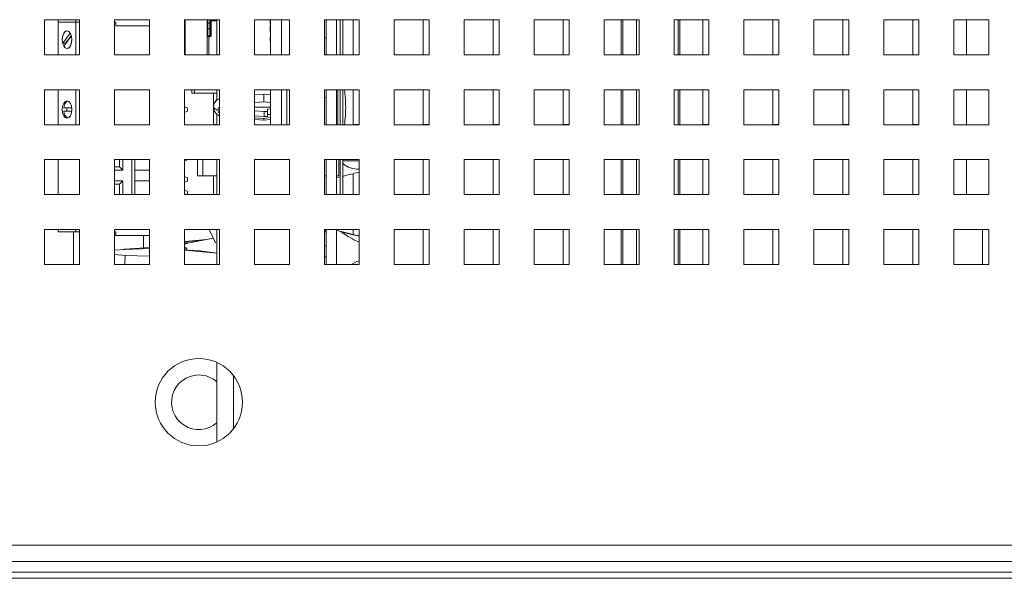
# Paper-space layout '4' of a CAD drawing. Header units: inches. Extents: x 1 to 109, y 1 to 85.
# Tile 22 of 49: x 87.71 to 92.4, y 18.86 to 21.52. Entities that reach past the tile are written whole.
import ezdxf

# ---------------------------------------------------------------- set-up
doc = ezdxf.new("R2010")
doc.units = ezdxf.units.IN
doc.header["$MEASUREMENT"] = 0

psp = doc.layouts.new('4')

# ---------------------------------------------------------------- linework, layer by layer
at = {"color": 7, "linetype": 'Continuous', "lineweight": 15, "ltscale": 5}
for p, q in [((87.9943, 21.5211), (87.8276, 21.5211)), ((87.8276, 21.5211), (87.8276, 21.3544)), ((87.8916, 21.5211), (87.8916, 21.5099)), ((87.8916, 21.5099), (87.8916, 21.3544)), ((87.9769, 21.5099), (87.8916, 21.5099)), ((87.9769, 21.5211), (87.9769, 21.5099)), ((87.9769, 21.5099), (87.9769, 21.3544)), ((87.9943, 21.5099), (87.9769, 21.5099)), ((87.9943, 21.3544), (87.9943, 21.5211)), ((88.3276, 21.5211), (88.161, 21.5211)), ((88.161, 21.5211), (88.161, 21.3544)), ((88.1668, 21.5099), (88.161, 21.5099)), ((88.1668, 21.4932), (88.1668, 21.5099)), ((88.3276, 21.3544), (88.3276, 21.5211)), ((88.661, 21.5211), (88.4943, 21.5211)), ((88.4943, 21.5211), (88.4943, 21.3544)), ((88.4974, 21.5211), (88.4974, 21.3544)), ((88.6019, 21.5021), (88.6019, 21.5169)), ((88.6019, 21.4823), (88.6019, 21.5021)), ((88.615, 21.5053), (88.6052, 21.5053)), ((88.6183, 21.5169), (88.6183, 21.5211)), ((88.6216, 21.5169), (88.6183, 21.5169)), ((88.6183, 21.4475), (88.6183, 21.5169)), ((88.6216, 21.5169), (88.6216, 21.4475)), ((88.6481, 21.3544), (88.6481, 21.5211)), ((88.661, 21.3544), (88.661, 21.5211)), ((88.9943, 21.5211), (88.8276, 21.5211)), ((88.8276, 21.5211), (88.8276, 21.3544)), ((88.9029, 21.5211), (88.9029, 21.5078)), ((88.9029, 21.5078), (88.9029, 21.5031)), ((88.9029, 21.5078), (88.9037, 21.5078)), ((88.9029, 21.5031), (88.9037, 21.5031)), ((88.9037, 21.5211), (88.9037, 21.3544)), ((88.9562, 21.5211), (88.9562, 21.3544)), ((88.9943, 21.3544), (88.9943, 21.5211)), ((89.3276, 21.5211), (89.161, 21.5211)), ((89.161, 21.5211), (89.161, 21.3544)), ((89.1695, 21.5211), (89.1695, 21.3544)), ((89.2193, 21.5211), (89.2193, 21.3544)), ((89.236, 21.5211), (89.236, 21.3544)), ((89.2485, 21.5211), (89.2485, 21.3544)), ((89.2985, 21.5211), (89.2985, 21.3546)), ((89.3276, 21.3544), (89.3276, 21.5211)), ((89.661, 21.5211), (89.4943, 21.5211)), ((89.4943, 21.5211), (89.4943, 21.3544)), ((89.6318, 21.5211), (89.6318, 21.3546)), ((89.661, 21.3544), (89.661, 21.5211)), ((89.9943, 21.5211), (89.8276, 21.5211)), ((89.8276, 21.5211), (89.8276, 21.3544)), ((89.9651, 21.5211), (89.9651, 21.3546)), ((89.9943, 21.3544), (89.9943, 21.5211)), ((90.3276, 21.5211), (90.161, 21.5211)), ((90.161, 21.5211), (90.161, 21.3544)), ((90.2985, 21.5211), (90.2985, 21.3546)), ((90.3276, 21.3544), (90.3276, 21.5211)), ((90.661, 21.5211), (90.4943, 21.5211)), ((90.4943, 21.5211), (90.4943, 21.3544)), ((90.5751, 21.5211), (90.5751, 21.3544)), ((90.661, 21.3544), (90.661, 21.5211)), ((90.9943, 21.5211), (90.8276, 21.5211)), ((90.8276, 21.5211), (90.8276, 21.3544)), ((90.8551, 21.3544), (90.8551, 21.5211)), ((90.9651, 21.5211), (90.9651, 21.3546)), ((90.9943, 21.3544), (90.9943, 21.5211)), ((91.3276, 21.5211), (91.161, 21.5211)), ((91.161, 21.5211), (91.161, 21.3544)), ((91.2985, 21.5211), (91.2985, 21.3546)), ((91.3276, 21.3544), (91.3276, 21.5211)), ((91.661, 21.5211), (91.4943, 21.5211)), ((91.4943, 21.5211), (91.4943, 21.3544)), ((91.6318, 21.5211), (91.6318, 21.3546)), ((91.661, 21.3544), (91.661, 21.5211)), ((91.9943, 21.5211), (91.8276, 21.5211)), ((91.8276, 21.5211), (91.8276, 21.3544)), ((91.9651, 21.5211), (91.9651, 21.3546)), ((91.9943, 21.3544), (91.9943, 21.5211)), ((92.3276, 21.5211), (92.161, 21.5211)), ((92.161, 21.5211), (92.161, 21.3544)), ((92.2218, 21.5211), (92.2218, 21.3544)), ((92.3276, 21.3544), (92.3276, 21.5211)), ((87.9494, 21.4573), (87.9138, 21.4093)), ((88.3276, 21.4932), (88.1668, 21.4932)), ((88.6019, 21.4413), (88.6019, 21.4823)), ((88.6052, 21.479), (88.615, 21.479)), ((88.9029, 21.4938), (88.9029, 21.4644)), ((88.9029, 21.4938), (88.9037, 21.4938)), ((88.9029, 21.4644), (88.9029, 21.4633)), ((88.9029, 21.4644), (88.9037, 21.4644)), ((88.9029, 21.4633), (88.9037, 21.4633)), ((88.9029, 21.4537), (88.9037, 21.4537)), ((87.9278, 21.4093), (87.9138, 21.4093)), ((87.9191, 21.3958), (87.9547, 21.4438)), ((87.9544, 21.4451), (87.9278, 21.4093)), ((87.9278, 21.4093), (87.9282, 21.4081)), ((88.6019, 21.3544), (88.6019, 21.4413)), ((88.6101, 21.4442), (88.615, 21.4442)), ((88.6101, 21.4442), (88.6101, 21.4409)), ((88.615, 21.4409), (88.6101, 21.4409)), ((88.615, 21.4409), (88.615, 21.4442)), ((88.6216, 21.4475), (88.6183, 21.4475)), ((88.9029, 21.4371), (88.9037, 21.4371)), ((88.9029, 21.4371), (88.9029, 21.423)), ((88.9029, 21.423), (88.9029, 21.419)), ((88.9029, 21.423), (88.9037, 21.423)), ((88.9029, 21.419), (88.9037, 21.419)), ((89.161, 21.4346), (89.1695, 21.4346)), ((87.8276, 21.3544), (87.9943, 21.3544)), ((88.161, 21.3544), (88.3276, 21.3544)), ((88.4943, 21.3544), (88.661, 21.3544)), ((88.8276, 21.3544), (88.9943, 21.3544)), ((89.161, 21.3544), (89.3276, 21.3544)), ((89.2985, 21.3546), (89.3276, 21.3546)), ((89.4943, 21.3544), (89.661, 21.3544)), ((89.6318, 21.3546), (89.661, 21.3546)), ((89.8276, 21.3544), (89.9943, 21.3544)), ((89.9651, 21.3546), (89.9943, 21.3546)), ((90.161, 21.3544), (90.3276, 21.3544)), ((90.2985, 21.3546), (90.3276, 21.3546)), ((90.4943, 21.3544), (90.661, 21.3544)), ((90.8276, 21.3544), (90.9943, 21.3544)), ((90.9651, 21.3546), (90.9943, 21.3546)), ((91.161, 21.3544), (91.3276, 21.3544)), ((91.2985, 21.3546), (91.3276, 21.3546)), ((91.4943, 21.3544), (91.661, 21.3544)), ((91.6318, 21.3546), (91.661, 21.3546)), ((91.8276, 21.3544), (91.9943, 21.3544)), ((91.9651, 21.3546), (91.9943, 21.3546)), ((92.161, 21.3544), (92.3276, 21.3544)), ((87.9943, 21.1878), (87.8276, 21.1878)), ((87.8276, 21.1878), (87.8276, 21.0211)), ((87.8916, 21.1878), (87.8916, 21.0211)), ((87.9769, 21.1878), (87.9769, 21.0211)), ((87.9943, 21.0211), (87.9943, 21.1878)), ((88.3276, 21.1878), (88.161, 21.1878)), ((88.161, 21.1878), (88.161, 21.0211)), ((88.3276, 21.0211), (88.3276, 21.1878)), ((88.661, 21.1878), (88.4943, 21.1878)), ((88.4943, 21.1878), (88.4943, 21.0211)), ((88.5297, 21.1713), (88.5297, 21.1878)), ((88.5297, 21.1713), (88.5422, 21.1713)), ((88.5422, 21.1878), (88.5422, 21.1713)), ((88.5422, 21.1713), (88.6481, 21.1713)), ((88.6318, 21.1713), (88.6318, 21.1067)), ((88.6481, 21.1368), (88.6481, 21.1878)), ((88.661, 21.0211), (88.661, 21.1878)), ((88.9943, 21.1878), (88.8276, 21.1878)), ((88.8276, 21.1878), (88.8276, 21.0211)), ((88.8733, 21.167), (88.8276, 21.164)), ((88.9037, 21.1629), (88.8713, 21.1671)), ((88.9037, 21.1878), (88.9037, 21.0211)), ((88.9562, 21.1878), (88.9562, 21.0211)), ((88.9825, 21.1878), (88.9825, 21.0748)), ((88.9943, 21.0211), (88.9943, 21.1878)), ((89.3276, 21.1878), (89.161, 21.1878)), ((89.161, 21.1878), (89.161, 21.0211)), ((89.1695, 21.1878), (89.1695, 21.0211)), ((89.2193, 21.1878), (89.2193, 21.0211)), ((89.2256, 21.1878), (89.2256, 21.0211)), ((89.236, 21.1878), (89.236, 21.0211)), ((89.2485, 21.1878), (89.2485, 21.0211)), ((89.2985, 21.1878), (89.2985, 21.0213)), ((89.3276, 21.0211), (89.3276, 21.1878)), ((89.661, 21.1878), (89.4943, 21.1878)), ((89.4943, 21.1878), (89.4943, 21.0211)), ((89.6318, 21.1878), (89.6318, 21.0213)), ((89.661, 21.0211), (89.661, 21.1878)), ((89.9943, 21.1878), (89.8276, 21.1878)), ((89.8276, 21.1878), (89.8276, 21.0211)), ((89.9651, 21.1878), (89.9651, 21.0213)), ((89.9943, 21.0211), (89.9943, 21.1878)), ((90.3276, 21.1878), (90.161, 21.1878)), ((90.161, 21.1878), (90.161, 21.0211)), ((90.2985, 21.1878), (90.2985, 21.0213)), ((90.3276, 21.0211), (90.3276, 21.1878)), ((90.661, 21.1878), (90.4943, 21.1878)), ((90.4943, 21.1878), (90.4943, 21.0211)), ((90.5751, 21.1878), (90.5751, 21.0211)), ((90.661, 21.0211), (90.661, 21.1878)), ((90.9943, 21.1878), (90.8276, 21.1878)), ((90.8276, 21.1878), (90.8276, 21.0211)), ((90.8551, 21.0211), (90.8551, 21.1878)), ((90.9651, 21.1878), (90.9651, 21.0213)), ((90.9943, 21.0211), (90.9943, 21.1878)), ((91.3276, 21.1878), (91.161, 21.1878)), ((91.161, 21.1878), (91.161, 21.0211)), ((91.2985, 21.1878), (91.2985, 21.0213)), ((91.3276, 21.0211), (91.3276, 21.1878)), ((91.661, 21.1878), (91.4943, 21.1878)), ((91.4943, 21.1878), (91.4943, 21.0211)), ((91.6318, 21.1878), (91.6318, 21.0213)), ((91.661, 21.0211), (91.661, 21.1878)), ((91.9943, 21.1878), (91.8276, 21.1878)), ((91.8276, 21.1878), (91.8276, 21.0211)), ((91.9651, 21.1878), (91.9651, 21.0213)), ((91.9943, 21.0211), (91.9943, 21.1878)), ((92.3276, 21.1878), (92.161, 21.1878)), ((92.161, 21.1878), (92.161, 21.0211)), ((92.2218, 21.1878), (92.2218, 21.0211)), ((92.3276, 21.0211), (92.3276, 21.1878)), ((88.8276, 21.1275), (88.8718, 21.1304)), ((88.8718, 21.1304), (88.9037, 21.1263)), ((89.1695, 21.1513), (89.161, 21.1489)), ((89.1695, 21.1513), (89.161, 21.1498)), ((87.9563, 21.1016), (87.9192, 21.1016)), ((87.9192, 21.0849), (87.9563, 21.0849)), ((88.4943, 21.1067), (88.5082, 21.1012)), ((88.5082, 21.0853), (88.4943, 21.0798)), ((88.5082, 21.1012), (88.5082, 21.0853)), ((88.6318, 21.1044), (88.6318, 21.0213)), ((88.633, 21.1089), (88.6334, 21.1047)), ((88.6337, 21.1029), (88.6332, 21.1057)), ((88.6337, 21.1035), (88.6335, 21.1049)), ((88.6538, 21.0912), (88.6538, 21.0905)), ((88.9037, 21.105), (88.8276, 21.1043)), ((88.8276, 21.0874), (88.8742, 21.0837)), ((88.8742, 21.0837), (88.8906, 21.0839)), ((88.8742, 21.0837), (88.8742, 21.0605)), ((88.8906, 21.096), (88.9037, 21.0961)), ((88.8906, 21.0839), (88.8906, 21.096)), ((88.8906, 21.0839), (88.8906, 21.0603)), ((88.9825, 21.0748), (88.9825, 21.0211)), ((88.6481, 21.0211), (88.6481, 21.072)), ((88.8742, 21.0605), (88.8276, 21.0642)), ((88.8718, 21.0513), (88.8276, 21.0542)), ((88.8276, 21.0452), (88.8733, 21.0421)), ((88.8713, 21.0421), (88.9037, 21.0463)), ((88.9037, 21.0554), (88.8718, 21.0513)), ((88.8906, 21.0603), (88.8742, 21.0605)), ((88.9037, 21.0697), (88.8906, 21.0698)), ((87.8276, 21.0211), (87.9943, 21.0211)), ((88.161, 21.0211), (88.3276, 21.0211)), ((88.4943, 21.0211), (88.661, 21.0211)), ((88.6318, 21.0213), (88.6481, 21.0213)), ((88.8276, 21.0211), (88.9943, 21.0211)), ((89.161, 21.0211), (89.3276, 21.0211)), ((89.2985, 21.0213), (89.3276, 21.0213)), ((89.4943, 21.0211), (89.661, 21.0211)), ((89.6318, 21.0213), (89.661, 21.0213)), ((89.8276, 21.0211), (89.9943, 21.0211)), ((89.9651, 21.0213), (89.9943, 21.0213)), ((90.161, 21.0211), (90.3276, 21.0211)), ((90.2985, 21.0213), (90.3276, 21.0213)), ((90.4943, 21.0211), (90.661, 21.0211)), ((90.8276, 21.0211), (90.9943, 21.0211)), ((90.9651, 21.0213), (90.9943, 21.0213)), ((91.161, 21.0211), (91.3276, 21.0211)), ((91.2985, 21.0213), (91.3276, 21.0213)), ((91.4943, 21.0211), (91.661, 21.0211)), ((91.6318, 21.0213), (91.661, 21.0213)), ((91.8276, 21.0211), (91.9943, 21.0211)), ((91.9651, 21.0213), (91.9943, 21.0213)), ((92.161, 21.0211), (92.3276, 21.0211)), ((87.9943, 20.8544), (87.8276, 20.8544)), ((87.8276, 20.8544), (87.8276, 20.6878)), ((87.8916, 20.6878), (87.8916, 20.8544)), ((87.9943, 20.6878), (87.9943, 20.8544)), ((88.3276, 20.8544), (88.161, 20.8544)), ((88.161, 20.8544), (88.161, 20.6878)), ((88.1852, 20.8544), (88.1852, 20.8202)), ((88.2004, 20.8544), (88.2004, 20.8036)), ((88.2438, 20.6878), (88.2438, 20.8544)), ((88.2582, 20.8036), (88.2582, 20.8544)), ((88.3276, 20.6878), (88.3276, 20.8544)), ((88.661, 20.8544), (88.4943, 20.8544)), ((88.4943, 20.8544), (88.4943, 20.6878)), ((88.4943, 20.8484), (88.5082, 20.854)), ((88.5082, 20.854), (88.5082, 20.8544)), ((88.5568, 20.8544), (88.5568, 20.7779)), ((88.6481, 20.6878), (88.6481, 20.8544)), ((88.661, 20.6878), (88.661, 20.8544)), ((88.9943, 20.8544), (88.8276, 20.8544)), ((88.8276, 20.8544), (88.8276, 20.6878)), ((88.9943, 20.6878), (88.9943, 20.8544)), ((89.3276, 20.8544), (89.161, 20.8544)), ((89.161, 20.8544), (89.161, 20.6878)), ((89.1695, 20.8544), (89.1695, 20.6878)), ((89.2193, 20.8544), (89.2193, 20.6878)), ((89.2306, 20.7779), (89.2306, 20.8544)), ((89.236, 20.8544), (89.236, 20.6878)), ((89.2485, 20.8544), (89.2485, 20.6878)), ((89.3276, 20.8489), (89.2485, 20.8481)), ((89.3276, 20.6878), (89.3276, 20.8544)), ((89.661, 20.8544), (89.4943, 20.8544)), ((89.4943, 20.8544), (89.4943, 20.6878)), ((89.6318, 20.8544), (89.6318, 20.6879)), ((89.661, 20.6878), (89.661, 20.8544)), ((89.9943, 20.8544), (89.8276, 20.8544)), ((89.8276, 20.8544), (89.8276, 20.6878)), ((89.9651, 20.8544), (89.9651, 20.6879)), ((89.9943, 20.6878), (89.9943, 20.8544)), ((90.3276, 20.8544), (90.161, 20.8544)), ((90.161, 20.8544), (90.161, 20.6878)), ((90.2985, 20.8544), (90.2985, 20.6879)), ((90.3276, 20.6878), (90.3276, 20.8544)), ((90.661, 20.8544), (90.4943, 20.8544)), ((90.4943, 20.8544), (90.4943, 20.6878)), ((90.5751, 20.8544), (90.5751, 20.6878)), ((90.661, 20.6878), (90.661, 20.8544)), ((90.9943, 20.8544), (90.8276, 20.8544)), ((90.8276, 20.8544), (90.8276, 20.6878)), ((90.8551, 20.6878), (90.8551, 20.8544)), ((90.9651, 20.8544), (90.9651, 20.6879)), ((90.9943, 20.6878), (90.9943, 20.8544)), ((91.3276, 20.8544), (91.161, 20.8544)), ((91.161, 20.8544), (91.161, 20.6878)), ((91.2985, 20.8544), (91.2985, 20.6879)), ((91.3276, 20.6878), (91.3276, 20.8544)), ((91.661, 20.8544), (91.4943, 20.8544)), ((91.4943, 20.8544), (91.4943, 20.6878)), ((91.6318, 20.8544), (91.6318, 20.6879)), ((91.661, 20.6878), (91.661, 20.8544)), ((91.9943, 20.8544), (91.8276, 20.8544)), ((91.8276, 20.8544), (91.8276, 20.6878)), ((91.9651, 20.8544), (91.9651, 20.6879)), ((91.9943, 20.6878), (91.9943, 20.8544)), ((92.3276, 20.8544), (92.161, 20.8544)), ((92.161, 20.8544), (92.161, 20.6878)), ((92.2218, 20.8544), (92.2218, 20.6878)), ((92.3276, 20.6878), (92.3276, 20.8544)), ((88.1852, 20.8202), (88.161, 20.8202)), ((88.2004, 20.8036), (88.161, 20.8036)), ((88.2004, 20.8036), (88.1852, 20.8202)), ((88.2582, 20.7536), (88.2582, 20.8036)), ((88.3276, 20.8036), (88.2582, 20.8036)), ((89.3157, 20.8092), (89.3241, 20.8098)), ((89.3241, 20.8098), (89.3276, 20.8099)), ((88.161, 20.7536), (88.2004, 20.7536)), ((88.2004, 20.7536), (88.1852, 20.7369)), ((88.2004, 20.7536), (88.2004, 20.6878)), ((88.2582, 20.6878), (88.2582, 20.7536)), ((88.3276, 20.7536), (88.2582, 20.7536)), ((88.4943, 20.7734), (88.5082, 20.7678)), ((88.5082, 20.752), (88.4943, 20.7464)), ((88.5082, 20.7678), (88.5082, 20.752)), ((88.5818, 20.7779), (88.5568, 20.7779)), ((88.6481, 20.7779), (88.5818, 20.7779)), ((88.6318, 20.7779), (88.6318, 20.6879)), ((89.1695, 20.7779), (89.161, 20.7779)), ((89.2193, 20.7779), (89.2306, 20.7779)), ((89.2193, 20.7679), (89.236, 20.7721)), ((89.2985, 20.7877), (89.2985, 20.6879)), ((88.161, 20.7369), (88.1852, 20.7369)), ((88.1852, 20.7369), (88.1852, 20.6878)), ((88.5082, 20.7031), (88.4943, 20.7087)), ((88.5082, 20.6878), (88.5082, 20.7031)), ((87.8276, 20.6878), (87.9943, 20.6878)), ((88.161, 20.6878), (88.3276, 20.6878)), ((88.4943, 20.6878), (88.661, 20.6878)), ((88.6318, 20.6879), (88.6481, 20.6879)), ((88.8276, 20.6878), (88.9943, 20.6878)), ((89.161, 20.6878), (89.3276, 20.6878)), ((89.2985, 20.6879), (89.3276, 20.6879)), ((89.4943, 20.6878), (89.661, 20.6878)), ((89.6318, 20.6879), (89.661, 20.6879)), ((89.8276, 20.6878), (89.9943, 20.6878)), ((89.9651, 20.6879), (89.9943, 20.6879)), ((90.161, 20.6878), (90.3276, 20.6878)), ((90.2985, 20.6879), (90.3276, 20.6879)), ((90.4943, 20.6878), (90.661, 20.6878)), ((90.8276, 20.6878), (90.9943, 20.6878)), ((90.9651, 20.6879), (90.9943, 20.6879)), ((91.161, 20.6878), (91.3276, 20.6878)), ((91.2985, 20.6879), (91.3276, 20.6879)), ((91.4943, 20.6878), (91.661, 20.6878)), ((91.6318, 20.6879), (91.661, 20.6879)), ((91.8276, 20.6878), (91.9943, 20.6878)), ((91.9651, 20.6879), (91.9943, 20.6879)), ((92.161, 20.6878), (92.3276, 20.6878)), ((87.9943, 20.5211), (87.8276, 20.5211)), ((87.8276, 20.5211), (87.8276, 20.3544)), ((87.8916, 20.5211), (87.8916, 20.5099)), ((87.9769, 20.5099), (87.8916, 20.5099)), ((87.9651, 20.5099), (87.9651, 20.3546)), ((87.9769, 20.5211), (87.9769, 20.5099)), ((87.9769, 20.5099), (87.9943, 20.5099)), ((87.9943, 20.3544), (87.9943, 20.5211)), ((88.3276, 20.5211), (88.161, 20.5211)), ((88.161, 20.5211), (88.161, 20.3544)), ((88.161, 20.5099), (88.1668, 20.5099)), ((88.1668, 20.5099), (88.1668, 20.4932)), ((88.3276, 20.3544), (88.3276, 20.5211)), ((88.661, 20.5211), (88.4943, 20.5211)), ((88.4943, 20.5211), (88.4943, 20.3544)), ((88.6415, 20.4582), (88.6122, 20.5211)), ((88.6481, 20.3544), (88.6481, 20.5211)), ((88.661, 20.3544), (88.661, 20.5211)), ((88.9943, 20.5211), (88.8276, 20.5211)), ((88.8276, 20.5211), (88.8276, 20.3544)), ((88.9943, 20.3544), (88.9943, 20.5211)), ((89.161, 20.5046), (89.1663, 20.5211)), ((89.3276, 20.5211), (89.161, 20.5211)), ((89.161, 20.5211), (89.161, 20.3544)), ((89.1695, 20.5211), (89.1695, 20.3544)), ((89.2193, 20.5211), (89.2193, 20.3544)), ((89.2985, 20.5211), (89.2985, 20.4976)), ((89.3276, 20.3544), (89.3276, 20.5211)), ((89.661, 20.5211), (89.4943, 20.5211)), ((89.4943, 20.5211), (89.4943, 20.3544)), ((89.6318, 20.5211), (89.6318, 20.3546)), ((89.661, 20.3544), (89.661, 20.5211)), ((89.9943, 20.5211), (89.8276, 20.5211)), ((89.8276, 20.5211), (89.8276, 20.3544)), ((89.9651, 20.5211), (89.9651, 20.3546)), ((89.9943, 20.3544), (89.9943, 20.5211)), ((90.3276, 20.5211), (90.161, 20.5211)), ((90.161, 20.5211), (90.161, 20.3544)), ((90.2985, 20.5211), (90.2985, 20.3546)), ((90.3276, 20.3544), (90.3276, 20.5211)), ((90.661, 20.5211), (90.4943, 20.5211)), ((90.4943, 20.5211), (90.4943, 20.3544)), ((90.5751, 20.5211), (90.5751, 20.3544)), ((90.661, 20.3544), (90.661, 20.5211)), ((90.9943, 20.5211), (90.8276, 20.5211)), ((90.8276, 20.5211), (90.8276, 20.3544)), ((90.8551, 20.3544), (90.8551, 20.5211)), ((90.9651, 20.5211), (90.9651, 20.3546)), ((90.9943, 20.3544), (90.9943, 20.5211)), ((91.3276, 20.5211), (91.161, 20.5211)), ((91.161, 20.5211), (91.161, 20.3544)), ((91.2985, 20.5211), (91.2985, 20.3546)), ((91.3276, 20.3544), (91.3276, 20.5211)), ((91.661, 20.5211), (91.4943, 20.5211)), ((91.4943, 20.5211), (91.4943, 20.3544)), ((91.6318, 20.5211), (91.6318, 20.3546)), ((91.661, 20.3544), (91.661, 20.5211)), ((91.9943, 20.5211), (91.8276, 20.5211)), ((91.8276, 20.5211), (91.8276, 20.3544)), ((91.9651, 20.5211), (91.9651, 20.3546)), ((91.9943, 20.3544), (91.9943, 20.5211)), ((92.3276, 20.5211), (92.161, 20.5211)), ((92.161, 20.5211), (92.161, 20.3544)), ((92.2985, 20.5211), (92.2985, 20.3546)), ((92.3276, 20.3544), (92.3276, 20.5211)), ((88.1668, 20.4932), (88.161, 20.4932)), ((88.1668, 20.4932), (88.3276, 20.4932)), ((88.2985, 20.4932), (88.2985, 20.4343)), ((88.4943, 20.4645), (88.5989, 20.4737)), ((88.6314, 20.48), (88.503, 20.4551)), ((88.5628, 20.4667), (88.5105, 20.4634)), ((88.6313, 20.48), (88.5979, 20.4736)), ((89.1695, 20.501), (89.1693, 20.501)), ((89.1693, 20.501), (89.1693, 20.3544)), ((89.2446, 20.5087), (89.3276, 20.4899)), ((89.3241, 20.4644), (89.3157, 20.4653)), ((88.2124, 20.4268), (88.161, 20.4224)), ((88.2102, 20.4282), (88.1938, 20.4252)), ((88.3276, 20.4363), (88.2089, 20.4281)), ((88.3276, 20.4304), (88.2124, 20.4268)), ((88.4943, 20.4505), (88.5047, 20.4542)), ((88.4943, 20.4364), (88.5047, 20.4326)), ((88.4943, 20.4224), (88.6481, 20.4088)), ((88.5685, 20.4198), (88.5105, 20.4235)), ((88.5685, 20.4198), (88.6481, 20.4088)), ((89.1682, 20.4429), (89.1627, 20.4439)), ((88.161, 20.4018), (88.2124, 20.3975)), ((88.2124, 20.3975), (88.3276, 20.3939)), ((89.1627, 20.3903), (89.1682, 20.3913)), ((89.1682, 20.3913), (89.1693, 20.3913)), ((89.2897, 20.3544), (89.3157, 20.3689)), ((89.3241, 20.3698), (89.3157, 20.3689)), ((87.8276, 20.3544), (87.9943, 20.3544)), ((87.9651, 20.3546), (87.9943, 20.3546)), ((88.161, 20.3544), (88.3276, 20.3544)), ((88.4943, 20.3544), (88.661, 20.3544)), ((88.8276, 20.3544), (88.9943, 20.3544)), ((89.161, 20.3544), (89.3276, 20.3544)), ((89.4943, 20.3544), (89.661, 20.3544)), ((89.6318, 20.3546), (89.661, 20.3546)), ((89.8276, 20.3544), (89.9943, 20.3544)), ((89.9651, 20.3546), (89.9943, 20.3546)), ((90.161, 20.3544), (90.3276, 20.3544)), ((90.2985, 20.3546), (90.3276, 20.3546)), ((90.4943, 20.3544), (90.661, 20.3544)), ((90.8276, 20.3544), (90.9943, 20.3544)), ((90.9651, 20.3546), (90.9943, 20.3546)), ((91.161, 20.3544), (91.3276, 20.3544)), ((91.2985, 20.3546), (91.3276, 20.3546)), ((91.4943, 20.3544), (91.661, 20.3544)), ((91.6318, 20.3546), (91.661, 20.3546)), ((91.8276, 20.3544), (91.9943, 20.3544)), ((91.9651, 20.3546), (91.9943, 20.3546)), ((92.161, 20.3544), (92.3276, 20.3544)), ((92.2985, 20.3546), (92.3276, 20.3546)), ((88.6481, 19.5078), (88.6481, 19.8877)), ((86.4276, 19.0167), (99.6401, 19.0167)), ((86.411, 18.9378), (99.6401, 18.9378)), ((87.4061, 18.8879), (92.517, 18.8879)), ((87.4061, 18.858), (92.517, 18.858))]:
    psp.add_line(p, q, dxfattribs=at)
at = {"color": 8, "linetype": 'Continuous', "lineweight": 15, "ltscale": 5}
for p, q in [((88.6052, 21.5172), (88.6052, 21.5053)), ((88.6052, 21.5053), (88.6052, 21.479)), ((88.615, 21.5053), (88.615, 21.5219)), ((88.615, 21.479), (88.615, 21.5053)), ((88.6216, 21.5211), (88.6216, 21.5169)), ((88.6481, 21.5169), (88.6216, 21.5169)), ((90.5835, 21.5211), (90.5835, 21.3544)), ((90.649, 21.5211), (90.649, 21.3544)), ((90.8468, 21.3544), (90.8468, 21.5211)), ((88.6052, 21.479), (88.6052, 21.4446)), ((88.615, 21.4442), (88.615, 21.479)), ((88.6101, 21.4409), (88.6101, 21.3544)), ((90.5835, 21.1878), (90.5835, 21.0211)), ((90.649, 21.1878), (90.649, 21.0211)), ((90.8468, 21.0211), (90.8468, 21.1878)), ((88.5818, 20.7779), (88.5818, 20.8544)), ((90.5835, 20.8544), (90.5835, 20.6878)), ((90.649, 20.8544), (90.649, 20.6878)), ((90.8468, 20.6878), (90.8468, 20.8544)), ((90.5835, 20.5211), (90.5835, 20.3544)), ((90.649, 20.5211), (90.649, 20.3544)), ((90.8468, 20.3544), (90.8468, 20.5211)), ((88.5105, 20.4634), (88.5105, 20.4565)), ((88.7271, 19.8257), (88.7271, 19.5698))]:
    psp.add_line(p, q, dxfattribs=at)
at = {"color": 7, "linetype": 'Continuous', "lineweight": 15, "ltscale": 5, "flags": 128}
for points in [[(87.9118, 21.4266), (87.9135, 21.4425), (87.9184, 21.456), (87.9256, 21.4651), (87.9342, 21.4682), (87.9428, 21.4651), (87.9501, 21.456), (87.955, 21.4425), (87.9567, 21.4266), (87.955, 21.4106), (87.9501, 21.3971), (87.9428, 21.3881), (87.9342, 21.3849), (87.9256, 21.3881), (87.9184, 21.3971), (87.9135, 21.4106), (87.9118, 21.4266)], [(87.9138, 21.4093), (87.9119, 21.4231), (87.9125, 21.4372), (87.9157, 21.4501), (87.921, 21.4603), (87.9279, 21.4666), (87.9355, 21.4682), (87.943, 21.465), (87.9494, 21.4573)], [(87.9547, 21.4438), (87.9566, 21.4301), (87.956, 21.416), (87.9528, 21.403), (87.9475, 21.3929), (87.9406, 21.3866), (87.933, 21.385), (87.9255, 21.3882), (87.9191, 21.3958)], [(87.9118, 21.0932), (87.9135, 21.1092), (87.9184, 21.1227), (87.9256, 21.1317), (87.9342, 21.1349), (87.9428, 21.1317), (87.9501, 21.1227), (87.955, 21.1092), (87.9567, 21.0932), (87.955, 21.0773), (87.9501, 21.0638), (87.9428, 21.0547), (87.9342, 21.0516), (87.9256, 21.0547), (87.9184, 21.0638), (87.9135, 21.0773), (87.9118, 21.0932)], [(88.5047, 20.4542), (88.5025, 20.4554), (88.5011, 20.4567), (88.5006, 20.4582), (88.5011, 20.4597), (88.5024, 20.461), (88.5046, 20.4621), (88.5074, 20.4629), (88.5105, 20.4634)], [(88.5105, 20.4235), (88.5074, 20.4239), (88.5046, 20.4247), (88.5024, 20.4259), (88.5011, 20.4272), (88.5006, 20.4287), (88.5011, 20.4302), (88.5025, 20.4315), (88.5047, 20.4326)]]:
    psp.add_lwpolyline(points, dxfattribs=at)
at = {"color": 7, "linetype": 'Continuous', "lineweight": 15, "ltscale": 25}
psp.add_circle((88.5626, 19.6978), 0.2083, dxfattribs=at)
for centre, radius, start, end in [((88.6044, 21.5085), 0.0087, 84.6683, 106.4992), ((88.6052, 21.5021), 0.00328, 90, 180), ((88.615, 21.5086), 0.00328, 270, 0), ((88.6052, 21.4823), 0.00328, 180, 270), ((88.615, 21.4757), 0.00328, 0, 90), ((88.6052, 21.4413), 0.00327, 89.8482, 179.8607), ((88.6392, 21.1016), 0.6234, 0.2733, 7.943), ((87.9546, 21.1033), 0.0354, 118.4277, 182.7453), ((87.9546, 21.0832), 0.0354, 177.2547, 241.5723), ((88.0095, 21.0932), 0.0766, 173.7568, 186.2432), ((88.6392, 21.1076), 0.6234, 352.0261, 359.7267), ((89.2047, 20.4291), 0.0891, 63.3484, 79.2065), ((88.5623, 19.6976), 0.13, 90, 311.3193), ((88.5623, 19.6976), 0.13, 48.6807, 90)]:
    psp.add_arc(centre, radius, start, end, dxfattribs=at)
at = {"color": 7, "linetype": 'Continuous', "lineweight": 15, "ltscale": 5}
for points, knots in [([(88.6019, 21.5169), (88.6019, 21.5178), (88.6021, 21.5193), (88.6029, 21.5206), (88.6032, 21.5211)], [0, 0, 0, 0, 0.616025, 1, 1, 1, 1]), ([(88.6101, 21.4409), (88.6092, 21.441), (88.6073, 21.441), (88.6049, 21.441), (88.603, 21.4411), (88.602, 21.4412), (88.6019, 21.4413), (88.6019, 21.4413)], [0, 0, 0, 0, 0.214437, 0.428769, 0.643047, 0.857126, 1, 1, 1, 1]), ([(88.6052, 21.4446), (88.6052, 21.4445), (88.6052, 21.4444), (88.6058, 21.4443), (88.607, 21.4443), (88.6084, 21.4442), (88.6095, 21.4442), (88.6101, 21.4442)], [0, 0, 0, 0, 0.1403335, 0.3515947, 0.565258, 0.7817525, 1, 1, 1, 1]), ([(88.6183, 21.4475), (88.6182, 21.4471), (88.6182, 21.4464), (88.6176, 21.4454), (88.6168, 21.4447), (88.6159, 21.4443), (88.6152, 21.4442), (88.615, 21.4442)], [0, 0, 0, 0, 0.215132, 0.430439, 0.645165, 0.859491, 1, 1, 1, 1]), ([(88.615, 21.4409), (88.6155, 21.441), (88.6167, 21.4411), (88.6185, 21.4418), (88.6202, 21.4433), (88.6213, 21.4453), (88.6215, 21.4468), (88.6216, 21.4475)], [0, 0, 0, 0, 0.140672, 0.355316, 0.57003, 0.78496, 1, 1, 1, 1]), ([(88.8725, 21.1664), (88.8725, 21.1666), (88.8726, 21.1676), (88.8726, 21.1634), (88.8724, 21.1542), (88.8722, 21.1421), (88.8719, 21.1335), (88.8718, 21.1304)], [0, 0, 0, 0, 0.070603, 0.329896, 0.589778, 0.850524, 1, 1, 1, 1]), ([(88.661, 21.1443), (88.6591, 21.1438), (88.6527, 21.1419), (88.6432, 21.1339), (88.6345, 21.1208), (88.6334, 21.1102), (88.6328, 21.1049)], [0, 0, 0, 0, 0.1121394, 0.3926949, 0.6951887, 1, 1, 1, 1]), ([(88.6481, 21.1394), (88.6473, 21.1387), (88.6425, 21.1351), (88.638, 21.1287), (88.6366, 21.1226), (88.6363, 21.1213)], [0, 0, 0, 0, 0.142941, 0.824552, 1, 1, 1, 1]), ([(88.6335, 21.1043), (88.6334, 21.1009), (88.6334, 21.0925), (88.6393, 21.0803), (88.6482, 21.071), (88.6558, 21.066), (88.66, 21.0649), (88.661, 21.0647)], [0, 0, 0, 0, 0.193771, 0.48539, 0.753423, 0.939443, 1, 1, 1, 1]), ([(88.661, 21.1055), (88.6602, 21.105), (88.6577, 21.1031), (88.6547, 21.0981), (88.6541, 21.0936), (88.6538, 21.0912)], [0, 0, 0, 0, 0.159748, 0.55771, 1, 1, 1, 1]), ([(88.661, 21.0762), (88.6602, 21.0767), (88.6577, 21.0785), (88.6547, 21.0835), (88.6541, 21.0881), (88.6538, 21.0905)], [0, 0, 0, 0, 0.159748, 0.55771, 1, 1, 1, 1]), ([(88.8724, 21.0426), (88.8724, 21.0425), (88.8724, 21.0417), (88.8722, 21.045), (88.8719, 21.0496), (88.8718, 21.0513)], [0, 0, 0, 0, 0.082567, 0.665655, 1, 1, 1, 1]), ([(89.3157, 20.8092), (89.3017, 20.8112), (89.2806, 20.8143), (89.2598, 20.8274), (89.2512, 20.8353), (89.2489, 20.8391), (89.2485, 20.8397)], [0, 0, 0, 0, 0.552054, 0.832375, 0.972885, 1, 1, 1, 1]), ([(89.2485, 20.7752), (89.2545, 20.7767), (89.2707, 20.7807), (89.297, 20.7875), (89.3174, 20.7923), (89.3276, 20.7948)], [0, 0, 0, 0, 0.228047, 0.612669, 1, 1, 1, 1]), ([(89.2214, 20.5166), (89.221, 20.5167), (89.2203, 20.5168), (89.2197, 20.517), (89.2193, 20.5171)], [0, 0, 0, 0, 0.500215, 1, 1, 1, 1]), ([(89.3276, 20.4904), (89.3152, 20.4934), (89.2811, 20.5018), (89.2441, 20.511), (89.2206, 20.5168)], [0, 0, 0, 0, 0.362817, 1, 1, 1, 1]), ([(89.3157, 20.4653), (89.3018, 20.4727), (89.2807, 20.4838), (89.2596, 20.4977), (89.2505, 20.504), (89.246, 20.5071), (89.245, 20.5082), (89.2446, 20.5087)], [0, 0, 0, 0, 0.495519, 0.747127, 0.873245, 0.947935, 1, 1, 1, 1]), ([(89.3276, 20.4633), (89.3268, 20.4637), (89.3257, 20.4642), (89.3245, 20.4643), (89.3241, 20.4644)], [0, 0, 0, 0, 0.714956, 1, 1, 1, 1]), ([(88.2099, 20.4259), (88.2098, 20.4269), (88.2097, 20.4284), (88.2098, 20.4278), (88.2099, 20.4276)], [0, 0, 0, 0, 0.69117, 1, 1, 1, 1]), ([(88.5047, 20.4326), (88.5037, 20.4317), (88.502, 20.4301), (88.5014, 20.4282), (88.5011, 20.4273)], [0, 0, 0, 0, 0.5742957, 1, 1, 1, 1]), ([(89.1627, 20.4439), (89.1622, 20.4394), (89.1613, 20.4308), (89.1608, 20.4171), (89.1612, 20.4034), (89.1622, 20.3948), (89.1627, 20.3903)], [0, 0, 0, 0, 0.257328, 0.499331, 0.741918, 1, 1, 1, 1]), ([(88.2098, 20.3544), (88.2099, 20.3599), (88.2102, 20.371), (88.2112, 20.3862), (88.2121, 20.3945), (88.2124, 20.3975)], [0, 0, 0, 0, 0.386101, 0.779995, 1, 1, 1, 1]), ([(89.3276, 20.3708), (89.3268, 20.3705), (89.3257, 20.37), (89.3245, 20.3698), (89.3241, 20.3698)], [0, 0, 0, 0, 0.714956, 1, 1, 1, 1])]:
    psp.add_open_spline(points, degree=3, knots=knots, dxfattribs=at)
at = {"color": 8, "linetype": 'Continuous', "lineweight": 15, "ltscale": 5}
for points, knots in [([(88.6073, 21.5211), (88.607, 21.5208), (88.6061, 21.5202), (88.6053, 21.5188), (88.6052, 21.5177), (88.6052, 21.5172)], [0, 0, 0, 0, 0.311159, 0.657217, 1, 1, 1, 1]), ([(88.6538, 21.0912), (88.6494, 21.0925), (88.6405, 21.0952), (88.6339, 21.0998), (88.6338, 21.1027), (88.6337, 21.1035)], [0, 0, 0, 0, 0.409293, 0.818117, 1, 1, 1, 1]), ([(88.6538, 21.0905), (88.6494, 21.0919), (88.6405, 21.0946), (88.6339, 21.0992), (88.6338, 21.102), (88.6337, 21.1029)], [0, 0, 0, 0, 0.409295, 0.818132, 1, 1, 1, 1])]:
    psp.add_open_spline(points, degree=3, knots=knots, dxfattribs=at)

doc.saveas('drawing.dxf')
